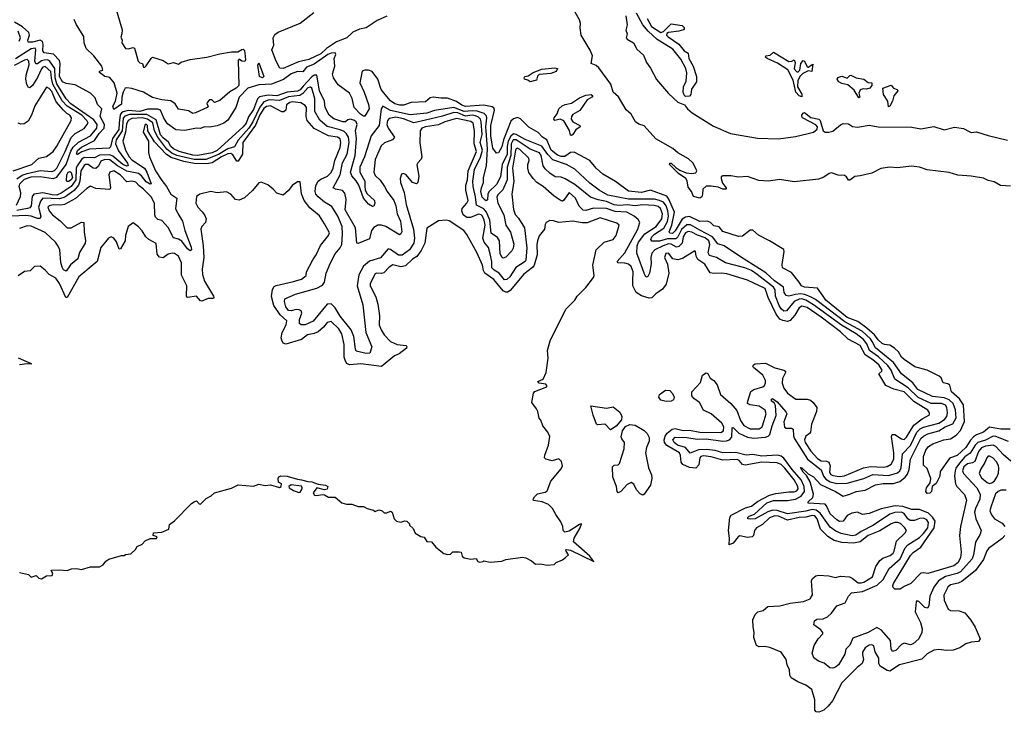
# Model space of a CAD drawing. Extents: x 2029826 to 2248070, y 228728 to 402406.
# Tile 159 of 256: x 2103077 to 2110691, y 324088 to 329445. Entities that reach past the tile are written whole.
import ezdxf

# ---------------------------------------------------------------- set-up
doc = ezdxf.new("R2010")
doc.units = 0

msp = doc.modelspace()

# ---------------------------------------------------------------- linework, layer by layer
at = {"layer": '0CON10XD'}
for points in [[(2110737.5, 328157.5), (2110662.4, 328162.4), (2110611, 328191), (2110565, 328201.3), (2110528.5, 328218.5), (2110435.5, 328235.5), (2110332.1, 328242.1), (2110263.9, 328263.9), (2110095, 328282.5), (2110035, 328303.8), (2109972.8, 328312.8), (2109865, 328300), (2109805, 328304.2), (2109735, 328294.4), (2109665, 328258.1), (2109575, 328235.6), (2109535, 328232.5), (2109495, 328202.5), (2109485, 328203.8), (2109469.2, 328229.2), (2109455, 328239.4), (2109405, 328242.7), (2109355, 328261.1), (2109335.6, 328255), (2109295, 328226.4), (2109255, 328211.1), (2109065, 328190), (2108955, 328208.7), (2108865, 328196.6), (2108791.5, 328201.5), (2108705, 328232.1), (2108635, 328226.6), (2108576.5, 328236.5), (2108514, 328236), (2108500, 328230), (2108500, 328215), (2108511.3, 328181.3), (2108540, 328145), (2108539.2, 328135), (2108515, 328133.5), (2108479, 328149), (2108425, 328157.9), (2108385, 328158.1), (2108358.7, 328135), (2108356.5, 328095), (2108352.9, 328075), (2108335.3, 328064.7), (2108287.9, 328077.9), (2108272.5, 328115), (2108245, 328150), (2108237.4, 328197.4), (2108228.8, 328215), (2108170, 328255), (2108102, 328325), (2108104.2, 328335.8), (2108115, 328335.7), (2108150.9, 328300.9), (2108181.3, 328281.3), (2108230.6, 328260.6), (2108275, 328255.8), (2108305, 328260.8), (2108312.9, 328275), (2108285.3, 328335), (2108247.5, 328367.5), (2108165, 328413.9), (2108127.1, 328447.1), (2107995, 328522.7), (2107905, 328622.5), (2107865, 328637.7), (2107839.5, 328655), (2107806.4, 328715), (2107767.5, 328747.5), (2107706.7, 328846.7), (2107665.3, 328885), (2107646.8, 328945), (2107555, 329073.3), (2107535, 329089.4), (2107495.8, 329105), (2107505.3, 329165), (2107488.2, 329208.2), (2107419.4, 329325), (2107412, 329382), (2107414.5, 329415), (2107405, 329444.2), (2107315.8, 329605.8)], [(2103827.1, 329505), (2103867.9, 329365), (2103867.1, 329335), (2103858.8, 329308.8), (2103870, 329285), (2103867.5, 329265), (2103895, 329222.5), (2103915, 329220), (2103955, 329228.6), (2103965, 329223.3), (2103994.1, 329124.1), (2104005, 329110), (2104026.4, 329106.4), (2104035, 329077.5), (2104045, 329077.5), (2104055, 329087.5), (2104092.9, 329145), (2104105, 329154.4), (2104185, 329130), (2104225, 329103.8), (2104265, 329113.1), (2104305, 329100), (2104326.2, 329115), (2104395, 329137.3), (2104523.8, 329155), (2104625, 329181.7), (2104715.9, 329195.9), (2104763.7, 329196.3), (2104794.2, 329215), (2104805, 329215.4), (2104814.3, 329205), (2104818.9, 329185), (2104822.5, 329135), (2104818.3, 329121.7), (2104795, 329122.5), (2104775, 329140), (2104765, 329130), (2104770.7, 328935), (2104751.5, 328915), (2104702.7, 328887.3), (2104625, 328818.9), (2104584.3, 328804.3), (2104563.3, 328825), (2104545, 328824.4), (2104526.7, 328805), (2104524.4, 328794.4), (2104533.3, 328775), (2104527.5, 328765), (2104435, 328724.4), (2104415, 328718)], [(2105915, 329471.2), (2105840.9, 329439.1), (2105755, 329382.3), (2105705, 329370.7), (2105651.7, 329348.3), (2105605.2, 329304.8), (2105526.6, 329273.4), (2105449.4, 329220.6), (2105405, 329181.6), (2105312.9, 329137.1), (2105231.5, 329118.5), (2105115, 329066.8), (2105089.1, 329069.1), (2105059.6, 329125), (2105027.7, 329212.3), (2105042.9, 329247.1), (2105037.5, 329305), (2105050.7, 329329.3), (2105075, 329347), (2105245, 329418.4), (2105350.8, 329499.2)], [(2107764.8, 329474.8), (2107774.3, 329405), (2107764, 329364), (2107773.3, 329335), (2107766.7, 329305), (2107775, 329293.8), (2107822.9, 329265), (2107847.8, 329217.8), (2107900.7, 329170.7), (2107923.1, 329113.1), (2107955, 329068.5), (2108000.8, 328980.8), (2108094.7, 328874.7), (2108165, 328807.3), (2108217.3, 328787.3), (2108241.2, 328755), (2108276.6, 328725), (2108441.7, 328621.7), (2108574, 328564), (2108781.7, 328528.3), (2108945, 328522.7), (2109075, 328540.3), (2109175, 328563.8), (2109216, 328575), (2109243, 328597), (2109247.1, 328615), (2109232.4, 328632.4), (2109130.8, 328685), (2109124, 328695), (2109125.8, 328705), (2109135, 328721.2), (2109145, 328726.2), (2109195, 328688.9), (2109256.2, 328675), (2109266, 328665), (2109290.8, 328585), (2109305, 328573.9), (2109335, 328573.8), (2109365, 328583.1), (2109425, 328632.5), (2109445, 328640.8), (2109485, 328638), (2109517.9, 328617.9), (2109555, 328613.1), (2109645, 328630), (2109715, 328616.6), (2109974.4, 328614.4), (2110045, 328601.5), (2110145, 328618.1), (2110225, 328593.3), (2110305, 328614.3), (2110375, 328602.1), (2110418.5, 328578.5), (2110435, 328573.1), (2110475, 328578.2), (2110565, 328549.2), (2110715, 328513.1)], [(2108225, 328850), (2108215, 328860), (2108206.7, 328885), (2108211.1, 328925), (2108231.7, 328968.3), (2108236.4, 329033.6), (2108227.9, 329067.9), (2108189.8, 329139.8), (2108126.4, 329216.4), (2108005, 329291.1), (2107936.1, 329355), (2107895, 329405.4), (2107846.9, 329495)], [(2107929.2, 329455), (2107962.3, 329392.3), (2108035, 329344.6), (2108056.4, 329353.6), (2108115, 329413.3), (2108200.5, 329400.5), (2108213.8, 329385), (2108216.2, 329375), (2108210, 329365), (2108175, 329354.6), (2108094.6, 329345.4), (2108081.4, 329338.6), (2108079.5, 329325), (2108091.2, 329311.2), (2108174.5, 329255), (2108215, 329202.5), (2108245.3, 329185.3), (2108252.3, 329145), (2108283.6, 329085), (2108309.7, 329005), (2108310.8, 328965), (2108272.7, 328907.3), (2108265.7, 328865), (2108255, 328853.8), (2108225, 328850)], [(2108120.3, 327855), (2108139.2, 327955), (2108097.6, 328057.6), (2108080, 328080), (2107955, 328124.8), (2107885, 328107.9), (2107785, 328118.9), (2107683.3, 328193.3), (2107585, 328248.5), (2107535.3, 328295.3), (2107484.4, 328355), (2107365, 328420), (2107335, 328416.4), (2107293.3, 328386.7), (2107265, 328385.2), (2107235, 328395.5), (2107187.3, 328435), (2107151.8, 328515), (2107120.5, 328535), (2107085, 328573.1), (2107013.6, 328613.6), (2106948.8, 328678.8), (2106927.3, 328687.3), (2106895, 328678.9), (2106875, 328660), (2106817.7, 328515), (2106805, 328460), (2106778.9, 328415), (2106765, 328411.1), (2106735, 328451.8), (2106721, 328545), (2106719.3, 328625), (2106747.2, 328745), (2106742.5, 328762.5), (2106731.6, 328771.6), (2106665, 328783.5), (2106525, 328772), (2106495, 328783.6), (2106455, 328810.6), (2106385, 328836.7), (2106335, 328836.5), (2106275, 328845.3), (2106249.9, 328840.1), (2106215, 328809.6), (2106105, 328803.5), (2106045, 328784.6), (2106015.3, 328784.7), (2105978.9, 328795), (2105945, 328816.9), (2105902.9, 328865), (2105873.2, 328905), (2105846.9, 328985), (2105802.8, 329042.8), (2105775, 329055.3), (2105745, 329054.7), (2105725, 329047.3), (2105707, 328955), (2105740.2, 328885), (2105775, 328787.5), (2105778.6, 328755), (2105745, 328698.8), (2105735, 328698.6), (2105710.9, 328715), (2105664.1, 328765), (2105647.2, 328835), (2105627.2, 328875), (2105540.2, 328940.2), (2105502.3, 328995), (2105496.9, 329025), (2105512.7, 329085), (2105509.6, 329145), (2105520.5, 329175), (2105515, 329188.1), (2105486.3, 329186.3), (2105459.3, 329175), (2105355, 329101.7), (2105295, 329076.5), (2105265, 329042.5), (2105225, 329044), (2105175.5, 329025), (2105117.9, 328982.1), (2105025, 328946.2), (2104925, 328941.2), (2104841.3, 328915), (2104774.8, 328845), (2104747.3, 328765), (2104685, 328667.1), (2104655, 328643.3), (2104604.7, 328624.7), (2104545, 328613.1), (2104505, 328615.5), (2104475, 328602.7), (2104445, 328604.6), (2104355, 328587.5), (2104285, 328591.7), (2104220.3, 328640.3), (2104192.5, 328682.5), (2104165, 328744.6), (2104145, 328752.8), (2104065, 328752.5), (2104006, 328735), (2103915, 328741.6), (2103877.9, 328732.1), (2103864.6, 328725.4), (2103852.6, 328707.4), (2103846.9, 328645), (2103843.4, 328595), (2103794.3, 328525.7), (2103778, 328462), (2103769.5, 328450.5), (2103617.7, 328442.3), (2103557.3, 328422.7), (2103525, 328402.5), (2103516.7, 328405), (2103525, 328432.7), (2103555, 328459), (2103655, 328510.3), (2103691.2, 328565), (2103729.2, 328605), (2103731.3, 328635), (2103698.4, 328695), (2103712, 328755), (2103679.2, 328789.2), (2103659.8, 328839.8), (2103625.4, 328875), (2103505, 328940), (2103435, 328949.8), (2103408.1, 328965), (2103384.2, 329005), (2103390.3, 329105), (2103385, 329129.6), (2103337.6, 329177.6), (2103265, 329189.1), (2103254.5, 329204.5), (2103258.5, 329255), (2103252.7, 329275), (2103235, 329285.5), (2103175, 329271.4), (2103141.6, 329271.6), (2103140.3, 329285), (2103153.6, 329325), (2103147.5, 329345), (2103099.6, 329389.6), (2103037.7, 329425)], [(2104415, 328718), (2104380.9, 328740.9), (2104305, 328752.9), (2104278.8, 328795), (2104245, 328817), (2104175, 328825.2), (2104105, 328842.3), (2104035, 328883), (2103945, 328912), (2103905, 328918), (2103892.9, 328915), (2103876.6, 328883.4), (2103866.8, 328845), (2103865, 328791.8), (2103805, 328749.2), (2103796.1, 328775), (2103816.5, 328815), (2103830.9, 328875), (2103808.2, 328955), (2103775, 328996.2), (2103735, 329006.2), (2103694.2, 329035), (2103693.1, 329046.9), (2103718.8, 329055), (2103712.7, 329085), (2103650.8, 329165), (2103592, 329222), (2103575.2, 329265.2), (2103571.6, 329315), (2103515, 329405.3), (2103496.7, 329445)], [(2103072.4, 329277.6), (2103082.1, 329305), (2103064.8, 329354.8)], [(2103050.9, 328009.1), (2103083.8, 328076.2), (2103084.4, 328105), (2103073.9, 328155), (2103076.9, 328175), (2103115, 328211.5), (2103165, 328227.9), (2103235, 328230.9), (2103335, 328215.4), (2103365, 328226.6), (2103435, 328325.2), (2103472.8, 328427.2), (2103490.8, 328459.2), (2103532, 328498), (2103624.3, 328545), (2103672.1, 328605), (2103676.9, 328635), (2103651, 328671), (2103473.2, 328795), (2103435, 328832.3), (2103365, 328947.3), (2103351.1, 328995), (2103347.9, 329067.9), (2103306.3, 329126.3), (2103293, 329133), (2103265, 329132.6), (2103244.8, 329125.2), (2103215, 329102.7), (2103202.2, 329102.2), (2103194.2, 329125), (2103202.3, 329212.3), (2103195.4, 329225.4), (2103165, 329218.2), (2103045, 329141)], [(2109125, 328846.7), (2109103.3, 328855), (2109078.6, 328885), (2109057.6, 328977.6), (2109016.8, 329056.8), (2108937.6, 329107.6), (2108856.2, 329145), (2108844, 329155), (2108847.5, 329165), (2108878.8, 329171.2), (2108905, 329192.9), (2109025, 329121.5), (2109047.5, 329122.5), (2109065, 329133.3), (2109074.2, 329114.2), (2109066.7, 329065), (2109085, 329040), (2109097.6, 329042.4), (2109110.5, 329055), (2109116.9, 329105), (2109135, 329129.2), (2109145.6, 329125), (2109165, 329078.8), (2109175, 329078), (2109209.3, 329099.3), (2109202.5, 329045), (2109175, 329048), (2109132.6, 329027.4), (2109112.4, 329007.6), (2109093.8, 328975), (2109090.6, 328925), (2109125, 328868), (2109125, 328846.7)], [(2103055, 328212.6), (2103095, 328243), (2103134, 328256), (2103235, 328278.3), (2103325, 328269.2), (2103345, 328277.1), (2103363.8, 328295), (2103429.2, 328425), (2103475, 328534.2), (2103505, 328563.3), (2103575, 328603.4), (2103607, 328645), (2103597.1, 328665), (2103557.1, 328705), (2103445, 328774.5), (2103405.7, 328815.7), (2103333.1, 328945), (2103321.5, 328991.5), (2103317.7, 329045), (2103275, 329083.1), (2103255, 329077.6), (2103244.6, 329065.4), (2103215, 328997.9), (2103175, 328935.4), (2103155, 328917.3), (2103145, 328918.9), (2103132.7, 328942.7), (2103124.6, 328985), (2103126.7, 329015), (2103150, 329095), (2103146.6, 329125), (2103135, 329136), (2103115, 329131), (2103035, 329089)], [(2104955, 328995.8), (2104932, 329005), (2104917.5, 329092.5), (2104925, 329110), (2104964.2, 329005), (2104955, 328995.8)], [(2108336.7, 327816.7), (2108265, 327856.9), (2108235, 327858.5), (2108195, 327821.1), (2108165.1, 327764.9), (2108149.4, 327750.6), (2108085, 327749.1), (2108025, 327732.2), (2107965, 327730.3), (2107956.8, 327745), (2107965.9, 327765), (2107985.9, 327785), (2108057.4, 327832.6), (2108085.7, 327884.3), (2108092.7, 327925), (2108088.9, 327965), (2108075.8, 328005), (2108055, 328032), (2108025, 328046.6), (2107985, 328055.7), (2107785, 328055.3), (2107625, 328087.5), (2107558.6, 328125), (2107485, 328180.7), (2107369.5, 328289.5), (2107305.5, 328325.5), (2107200.1, 328360.1), (2107161, 328401), (2107115, 328467.4), (2106985, 328516.9), (2106916.6, 328556.6), (2106895, 328561.3), (2106875, 328544.4), (2106853, 328505), (2106845.6, 328465), (2106845.1, 328404.9), (2106808.2, 328325), (2106795, 328229.1), (2106765, 328170.9), (2106705.6, 328114.4), (2106698.1, 328095), (2106695, 328052.5), (2106685, 328044.6), (2106675, 328048.2), (2106653, 328073), (2106643, 328115), (2106646.7, 328143.3), (2106664.5, 328185), (2106662.2, 328225), (2106686.1, 328315), (2106694.6, 328445), (2106684.8, 328584.8), (2106681.3, 328615), (2106688, 328685), (2106683.9, 328703.9), (2106668.3, 328718.3), (2106615, 328737.7), (2106575, 328740.8), (2106515, 328733.6), (2106435, 328765.3), (2106285, 328741.2), (2106225, 328722.8), (2106095, 328709.6), (2105945, 328743.4), (2105884.7, 328775.3), (2105871.4, 328755), (2105856.3, 328625), (2105795.2, 328545), (2105741.9, 328385), (2105707.5, 328305), (2105707.4, 328265), (2105744.7, 328195), (2105745.3, 328155), (2105748.1, 328128.1), (2105760.5, 328100.5), (2105820, 328045), (2105822.5, 328025), (2105815, 328002.5), (2105805, 328000), (2105775, 328018), (2105735, 328064), (2105700.3, 328165), (2105679.1, 328199.1), (2105645, 328235.6), (2105634.8, 328264.8), (2105671, 328395), (2105680.3, 328525), (2105672.5, 328587.5), (2105685.2, 328634.8), (2105678.8, 328655), (2105665, 328666), (2105635, 328674.7), (2105615, 328669.6), (2105595.3, 328654.7), (2105575, 328653.5), (2105505, 328677.9), (2105470.5, 328705), (2105439.1, 328765), (2105433.8, 328815), (2105394, 328895), (2105375, 329015.5), (2105355, 329014.7), (2105335, 329003.4), (2105268.9, 328931.1), (2105245, 328902.6), (2105225, 328891.3), (2105145, 328884.4), (2105065, 328854.9), (2104998.3, 328861.7), (2104931, 328849), (2104916.7, 328833.3), (2104885, 328750.6), (2104846.4, 328693.6), (2104827, 328645), (2104805, 328614.7), (2104605, 328434.1), (2104565, 328415.9), (2104495, 328402.1), (2104454.9, 328394.9), (2104415, 328396.5), (2104309.4, 328425), (2104266.9, 328445), (2104245.8, 328465), (2104226.5, 328496.5), (2104185, 328530.8), (2104166.7, 328555), (2104131.1, 328671.1), (2104059.2, 328710.8), (2103925, 328712.5), (2103890.8, 328699.2), (2103877.2, 328682.8), (2103868.1, 328585), (2103823.1, 328515), (2103818.3, 328485), (2103840.4, 328430.4), (2103910.2, 328335), (2103916.1, 328313.9), (2103905, 328311.6), (2103875, 328325.5), (2103798.1, 328388.1), (2103775, 328399), (2103695, 328395.5), (2103655, 328375.2), (2103575, 328378), (2103555, 328363.8), (2103520.6, 328315), (2103514.3, 328295), (2103510.2, 328205), (2103473.8, 328155), (2103398.4, 328101.6), (2103365, 328088.4), (2103328.7, 328088.7), (2103255, 328106), (2103185.4, 328095), (2103172.7, 328077.3), (2103164.3, 328005), (2103155, 327990.6), (2103136.7, 327983.3), (2103055, 327968.3)], [(2107025, 328963.8), (2107007, 328977), (2106980, 328985), (2106977.5, 328995), (2106984.1, 329005.9), (2107009.5, 329010.5), (2107046.7, 329035), (2107115, 329061.5), (2107215, 329071.9), (2107235.8, 329065.8), (2107225.7, 329045), (2107185, 329027.9), (2107095, 329020.8), (2107081.7, 329008.3), (2107073, 328977), (2107025, 328963.8)], [(2109565, 328840), (2109530, 328900), (2109481.2, 328941.2), (2109435, 328951.1), (2109410, 328965), (2109398.8, 328985), (2109402.3, 328997.7), (2109435, 329008.6), (2109475, 328992.5), (2109495, 329013.8), (2109505, 329015.6), (2109545, 328995.7), (2109605, 328985.7), (2109638.8, 328958.8), (2109667.5, 328955), (2109666.9, 328935), (2109651.2, 328915), (2109625, 328908), (2109599.3, 328910.7), (2109577, 328903), (2109566.2, 328875), (2109572.5, 328845), (2109565, 328840)], [(2107368.8, 328168.8), (2107295, 328214.7), (2107265, 328225.4), (2107218.6, 328228.6), (2107175, 328257.7), (2107140.5, 328290.5), (2107124.7, 328315), (2107108.9, 328395), (2107096.6, 328415), (2107023.5, 328443.5), (2106915, 328514.9), (2106892.4, 328515), (2106876.6, 328483.4), (2106874.1, 328395), (2106846, 328305), (2106846.9, 328205), (2106812.1, 328127.9), (2106775, 328090), (2106767.5, 328072.5), (2106775, 328025.6), (2106820.2, 327935), (2106835, 327855.6), (2106871.3, 327801.3), (2106897.3, 327707.3), (2106893.3, 327676.7), (2106883.1, 327656.9), (2106835, 327608.2), (2106815, 327598.8), (2106806.7, 327605), (2106792.9, 327632.9), (2106786.7, 327735), (2106770.8, 327760.8), (2106723.8, 327793.8), (2106713.1, 327893.1), (2106686.5, 327956.5), (2106665, 327982.6), (2106610.1, 328010.1), (2106602.6, 328075), (2106582.2, 328155), (2106581.2, 328195), (2106594.7, 328285), (2106639.1, 328380.9), (2106656.3, 328435), (2106637.2, 328495), (2106653.4, 328556.6), (2106646.4, 328655), (2106639.7, 328675), (2106625, 328690.6), (2106601.6, 328701.6), (2106575, 328705.5), (2106525, 328699.4), (2106465, 328723.8), (2106435, 328727.9), (2106345, 328698.3), (2106215, 328668), (2106125, 328648), (2106045, 328678.7), (2105985, 328690), (2105935, 328679.6), (2105921.3, 328665), (2105916.9, 328635), (2105924.9, 328604.9), (2105976, 328535), (2105958.8, 328515), (2105896.7, 328493.3), (2105871.8, 328468.2), (2105826.4, 328363.6), (2105816.2, 328265), (2105825, 328240), (2105865, 328202.9), (2105898.8, 328155), (2105918, 328115), (2105970.8, 328045), (2105986.4, 328005), (2105995, 327943.1), (2106022.7, 327885), (2106031.3, 327805), (2106025, 327787.5), (2106015, 327779.4), (2105906.9, 327845), (2105875, 327855.2), (2105845, 327856), (2105815, 327837.1), (2105797.6, 327815), (2105780.5, 327749.5), (2105695, 327712.9), (2105683.8, 327715), (2105674.2, 327835), (2105593.4, 327975), (2105600.5, 328055), (2105591.9, 328101.9), (2105572.7, 328122.7), (2105518.8, 328135), (2105500.8, 328145), (2105554.4, 328245), (2105572.7, 328337.3), (2105610.3, 328405), (2105624.5, 328495), (2105619.1, 328535), (2105602.9, 328562.9), (2105585, 328578.7), (2105555, 328592.5), (2105455, 328618.1), (2105397.2, 328667.2), (2105359.1, 328735), (2105358.1, 328835), (2105335, 328915.7), (2105325, 328922.3), (2105305, 328917.9), (2105266.1, 328873.9), (2105242.2, 328857.8), (2105155, 328848.4), (2105085, 328819.6), (2105005, 328823.8), (2104965, 328808.3), (2104932.5, 328767.5), (2104879.8, 328655), (2104848.9, 328605), (2104766.8, 328513.2), (2104738.4, 328461.6), (2104685, 328444.7), (2104615, 328403), (2104515, 328363.7), (2104425, 328362.4), (2104293, 328395), (2104252.1, 328412.1), (2104215, 328444.3), (2104144.7, 328534.7), (2104120.4, 328585), (2104107.2, 328647.2), (2104065, 328676.1), (2104025, 328684.2), (2103945, 328681.3), (2103914.3, 328665.7), (2103903.1, 328636.9), (2103896.1, 328573.9), (2103874, 328504), (2103895.2, 328435), (2103923.1, 328385), (2103945, 328360.8), (2104041.2, 328295), (2104058.8, 328265), (2104093.3, 328175), (2104085, 328173.2), (2104055, 328190.2), (2104017.7, 328237.7), (2103995.8, 328255.8), (2103905, 328272.2), (2103833, 328313), (2103775, 328360.1), (2103735, 328362.5), (2103705, 328349.8), (2103685, 328312), (2103665, 328294.1), (2103645, 328297.4), (2103605, 328325.2), (2103585.8, 328325), (2103575, 328317.5), (2103549.6, 328275), (2103542.4, 328195), (2103532, 328165), (2103497.4, 328122.6), (2103425, 328070.7), (2103385, 328059.1), (2103256.4, 328063.6), (2103238.1, 328041.9), (2103223.3, 327995), (2103239.8, 327925), (2103235, 327907.3), (2103215, 327906.3), (2103164.3, 327924.3), (2103125, 327930.8), (2103015, 327923.7)], [(2103025, 328276.8), (2103171.4, 328325), (2103225, 328373.5), (2103285, 328387.1), (2103335, 328425.6), (2103365, 328465.6), (2103475.8, 328665), (2103477.1, 328685), (2103465.5, 328705), (2103440, 328720), (2103415.8, 328745.8), (2103359.7, 328809.7), (2103325, 328889.2), (2103305, 328911.1), (2103285, 328921.4), (2103192.9, 328777.1), (2103168.4, 328705), (2103141.2, 328658.8), (2103112, 328638), (2103085, 328637.1), (2103064, 328645)], [(2109795, 328770), (2109790.6, 328815), (2109756, 328865), (2109752, 328915), (2109815, 328938.6), (2109834.5, 328914.5), (2109862.5, 328905), (2109868, 328895), (2109835.7, 328855), (2109825, 328813.3), (2109805, 328776.7), (2109795, 328770)], [(2107345, 328550), (2107335, 328552.5), (2107328.2, 328588.2), (2107283.3, 328663.3), (2107255, 328675.4), (2107214.5, 328664.5), (2107208.1, 328675), (2107210.4, 328685), (2107232.4, 328717.6), (2107244.7, 328755.3), (2107271.2, 328778.8), (2107295, 328789.7), (2107345, 328797.8), (2107405, 328839.3), (2107455, 328861.4), (2107496.3, 328866.3), (2107508.8, 328855), (2107502, 328845), (2107465, 328823.5), (2107407.2, 328742.8), (2107355, 328712.1), (2107343.1, 328696.9), (2107341.5, 328675), (2107353.5, 328653.5), (2107409.2, 328625), (2107410.8, 328615), (2107376.9, 328593.1), (2107355, 328556.2), (2107345, 328550)], [(2107015, 328263.3), (2107005.4, 328295.4), (2107006.2, 328325), (2107017.7, 328355), (2107014.1, 328374.1), (2106945, 328441.6), (2106925, 328451), (2106915, 328446.6), (2106910.3, 328435), (2106886.9, 328295), (2106897.5, 328195), (2106882.8, 328095), (2106894.8, 327975.2), (2106908.1, 327938.1), (2106935, 327910), (2106979.8, 327835), (2106999.4, 327680.6), (2106991.9, 327585), (2106985, 327574.8), (2106912.1, 327527.9), (2106867.7, 327455), (2106845, 327436.3), (2106825, 327432.6), (2106785, 327483), (2106745, 327506.6), (2106727.9, 327525), (2106727.6, 327575), (2106714.7, 327634.7), (2106702.2, 327682.2), (2106667.8, 327725), (2106657.7, 327755), (2106675.9, 327855), (2106669.5, 327895), (2106656.1, 327925), (2106645, 327936.3), (2106625, 327940.3), (2106562.2, 327915), (2106535, 327914.6), (2106506.9, 327935), (2106496.1, 327965), (2106498.8, 327985), (2106535.6, 328025), (2106545.2, 328045), (2106526, 328125), (2106526.3, 328165), (2106538.5, 328205), (2106545.4, 328275), (2106609.7, 328425), (2106590.4, 328485), (2106594.4, 328585), (2106583.1, 328643.1), (2106565, 328657.7), (2106455, 328679.8), (2106365, 328653.7), (2106315, 328631.1), (2106215, 328616.3), (2106186.1, 328605), (2106172.4, 328585), (2106170.9, 328490.9), (2106187.2, 328385), (2106182.5, 328365), (2106155, 328337.5), (2106148.2, 328321.8), (2106162.2, 328235), (2106155.8, 328185), (2106144.1, 328175.9), (2106115, 328184.4), (2106065, 328243.5), (2106045, 328255.6), (2106029.1, 328250.9), (2106019.6, 328215), (2106020.8, 328185), (2106049.1, 328109.1), (2106064.2, 328015), (2106121.2, 327825), (2106129.6, 327755), (2106123.5, 327715), (2106091.2, 327665), (2106035, 327624.2), (2106005, 327622.6), (2105945, 327667.1), (2105925, 327672.2), (2105866.7, 327603.3), (2105783, 327577), (2105735, 327539.3), (2105698.9, 327471.1), (2105685.7, 327385), (2105729, 327239), (2105753.4, 327025), (2105800.5, 326915), (2105784.2, 326865.8), (2105755, 326862.5), (2105679.5, 326879.5), (2105672.4, 326895), (2105660, 326995), (2105639.6, 327045), (2105555, 327150.3), (2105515, 327214.7), (2105485, 327246.4), (2105455, 327244.3), (2105345, 327112.7), (2105284.2, 327084.2), (2105253.4, 327083.4), (2105240.9, 327095), (2105240.7, 327125), (2105259.6, 327175), (2105252.6, 327192.6), (2105238.5, 327201.5), (2105215, 327203.5), (2105175, 327191.9), (2105154.5, 327195), (2105135, 327224.2), (2105124.6, 327265.4), (2105126.9, 327285), (2105208.7, 327321.3), (2105375, 327367.6), (2105418.8, 327391.2), (2105433.4, 327415), (2105446.3, 327483.7), (2105481.2, 327565), (2105516.3, 327633.7), (2105555, 327678.8), (2105567.2, 327705), (2105573.6, 327785), (2105570, 327845), (2105536.2, 327925), (2105490.5, 328000.5), (2105435, 328032.2), (2105385, 328074), (2105367.3, 328095), (2105360.4, 328115), (2105366.7, 328163.3), (2105383.7, 328195), (2105405, 328211.1), (2105456.6, 328233.4), (2105485, 328262.3), (2105499.7, 328295), (2105513, 328355), (2105553.9, 328455), (2105560, 328495), (2105554.3, 328524.3), (2105534.2, 328535), (2105465, 328547), (2105355, 328603.7), (2105299.2, 328665), (2105293.2, 328695), (2105294.5, 328764.5), (2105285, 328782), (2105251.2, 328801.2), (2105185, 328808.6), (2105165, 328803.9), (2105139.7, 328785), (2105133.5, 328745), (2105118.8, 328731.2), (2105105, 328732.1), (2105015, 328777.6), (2104985, 328773.3), (2104965, 328758.9), (2104935, 328709.8), (2104900.2, 328629.8), (2104802.4, 328495), (2104800.5, 328405), (2104765, 328350.6), (2104755, 328351.1), (2104725, 328400.2), (2104709.6, 328409.6), (2104685, 328406.2), (2104637.3, 328382.7), (2104565, 328338.2), (2104525, 328329.1), (2104425, 328332.4), (2104345, 328348.3), (2104248.6, 328378.6), (2104212.9, 328402.9), (2104119.7, 328499.7), (2104068.9, 328585), (2104065, 328625.8), (2104055, 328635.4), (2104045, 328630), (2104032.5, 328575), (2104073.8, 328505), (2104073, 328417), (2104080.5, 328385), (2104127.5, 328275), (2104175, 328199.6), (2104213.1, 328155), (2104245, 328095.5), (2104292.2, 328065), (2104282.6, 327985), (2104299.6, 327945), (2104336.8, 327886.8), (2104354.1, 327814.1), (2104402.8, 327685), (2104404.5, 327665.5), (2104395, 327655.6), (2104375, 327672.1), (2104331.5, 327731.5), (2104305, 327747), (2104265, 327756.4), (2104225, 327837.6), (2104175, 327891.5), (2104145, 327899.6), (2104127.8, 327917.8), (2104121.7, 327935), (2104119, 328025), (2104094.7, 328075), (2104035, 328134.4), (2103999.6, 328159.6), (2103975, 328188.9), (2103945, 328196.7), (2103905, 328189.4), (2103853.6, 328245), (2103805, 328274.6), (2103775, 328265.6), (2103766.1, 328245), (2103779.6, 328145), (2103775, 328130), (2103665, 328138.8), (2103625, 328156.7), (2103595, 328138.4), (2103507.8, 328062.2), (2103424.1, 328015.9), (2103395, 328010.4), (2103335, 328011.8), (2103305.8, 328005), (2103295.5, 327994.5), (2103304.1, 327965), (2103329.6, 327935), (2103389.1, 327889.1), (2103445, 327833.6), (2103475, 327834.6), (2103555, 327877.8), (2103573.8, 327875), (2103575.9, 327804.1), (2103586.9, 327735), (2103583.6, 327716.4), (2103538.5, 327645), (2103525.3, 327594.7), (2103470.2, 327549.8), (2103435, 327498.6), (2103415, 327510), (2103405, 327531.2), (2103395.3, 327565.3), (2103386.5, 327665), (2103375, 327693.8), (2103353.3, 327725), (2103275, 327799.2), (2103165, 327848.8), (2103135, 327849.5), (2103075, 327830)], [(2103442.3, 328192.3), (2103438.3, 328198.3), (2103441.2, 328245), (2103450.8, 328265), (2103465, 328269.8), (2103475, 328261.6), (2103485.6, 328225), (2103475, 328204.9), (2103455, 328192.5), (2103442.3, 328192.3)], [(2110693.6, 325455), (2110675, 325433.1), (2110568.5, 325355), (2110554.6, 325335.4), (2110530.4, 325269.6), (2110466.8, 325185), (2110361.4, 325098.6), (2110335, 325086.9), (2110275, 325074.7), (2110254.1, 325055), (2110223.6, 324993.6), (2110225.5, 324955), (2110257.1, 324885), (2110275, 324874.5), (2110342.8, 324872.8), (2110385, 324855.7), (2110431.4, 324801.4), (2110465, 324746), (2110504.3, 324655), (2110490, 324635), (2110435, 324631.3), (2110393.5, 324616.5), (2110347.5, 324585), (2110295, 324567.5), (2110244.7, 324565.3), (2110185, 324572.9), (2110145, 324568.2), (2110095, 324540.4), (2110052.4, 324497.6), (2109881.2, 324455), (2109805, 324404.5), (2109785, 324410), (2109731.5, 324445), (2109720, 324465), (2109720.5, 324505), (2109692.5, 324555), (2109681.5, 324601.5), (2109665, 324610.5), (2109645, 324606.2), (2109615.6, 324585), (2109595, 324553.3), (2109592.9, 324535), (2109602.2, 324495), (2109591.9, 324465), (2109552.1, 324435), (2109435.4, 324315), (2109361.9, 324175), (2109329.4, 324135), (2109295, 324104.5), (2109257.5, 324087.5), (2109235, 324091.2), (2109226, 324105), (2109224.6, 324184.6), (2109203, 324263), (2109155, 324298.5), (2109094.2, 324324.2), (2109043.6, 324355), (2109032.5, 324375), (2109028.9, 324415), (2109012.5, 324455), (2109004.6, 324495), (2108965, 324552.9), (2108878.5, 324588.5), (2108835, 324595.9), (2108793.8, 324593.8), (2108773.9, 324603.9), (2108753.3, 324665), (2108756.9, 324705), (2108747.4, 324747.4), (2108747.1, 324802.9), (2108763.8, 324845), (2108785, 324864.6), (2108826.2, 324873.8), (2108863.3, 324906.7), (2108955, 324911.2), (2109035, 324931.1), (2109137.5, 324945), (2109189.2, 324965), (2109206.4, 324995), (2109198.6, 325105), (2109207.3, 325122.7), (2109233, 325143), (2109255, 325147.1), (2109335, 325142.9), (2109385, 325130), (2109425, 325140.8), (2109494.6, 325134.6), (2109515, 325125.6), (2109560.1, 325090.1), (2109585, 325087.9), (2109605, 325094.7), (2109672.4, 325135), (2109697.8, 325215), (2109728.3, 325261.7), (2109751.4, 325278.6), (2109808.6, 325301.4), (2109830.5, 325319.5), (2109839.2, 325335), (2109857.5, 325412.5), (2109922.9, 325475), (2109933.5, 325495), (2109922.3, 325515), (2109888.2, 325548.2), (2109866.3, 325556.3), (2109845, 325554.8), (2109814.7, 325545), (2109728.7, 325491.3), (2109636.8, 325455), (2109575, 325406.9), (2109525, 325396.3), (2109435, 325401.1), (2109375.6, 325415.6), (2109327.2, 325447.2), (2109269, 325505), (2109244, 325585), (2109225, 325607.7), (2109205, 325609.6), (2109155, 325595.9), (2109104.3, 325595), (2109015, 325573.7), (2108945, 325604.5), (2108915, 325608.2), (2108875, 325591.1), (2108820.7, 325539.3), (2108774, 325515), (2108760, 325495), (2108751.4, 325455), (2108740, 325445), (2108705, 325439.6), (2108645, 325453.3), (2108632, 325445), (2108595, 325396.4), (2108563.8, 325383.8), (2108565.3, 325435), (2108558.1, 325495), (2108569.1, 325595), (2108578.3, 325611.7), (2108690.4, 325669.6), (2108735, 325683.2), (2108782.5, 325717.5), (2108875, 325766.9), (2108925, 325780.4), (2109025, 325794), (2109065, 325793.3), (2109085, 325799.5), (2109096, 325815), (2109093.1, 325835), (2109066.3, 325885), (2108993.7, 325975), (2108965, 326003.8), (2108935, 326017.6), (2108815, 326022.4), (2108688, 325998), (2108665.2, 326005.2), (2108639.2, 326035), (2108625, 326041.6), (2108515, 326038.4), (2108425, 326063), (2108365, 326070.4), (2108345, 326066.3), (2108335, 326055.6), (2108329.6, 326000.4), (2108305.2, 325974.8), (2108255, 325980), (2108204.7, 326004.7), (2108192.9, 326022.9), (2108187.1, 326075), (2108178.8, 326095), (2108082, 326152), (2108064.1, 326174.1), (2108059.8, 326195), (2108067.2, 326222.8), (2108082.6, 326247.4), (2108122.2, 326277.8), (2108145, 326281.6), (2108206.6, 326266.6), (2108255, 326269), (2108335, 326253.1), (2108497.3, 326252.7), (2108518.8, 326265), (2108521.1, 326295), (2108507.3, 326325), (2108423.1, 326395), (2108364.1, 326424.1), (2108333.9, 326483.9), (2108289.5, 326515), (2108275.5, 326535), (2108275, 326566.7), (2108341.1, 326638.9), (2108356.7, 326695), (2108385, 326713.3), (2108397.2, 326707.2), (2108415, 326671.4), (2108445, 326652.9), (2108469.5, 326619.5), (2108496.4, 326545), (2108575, 326475.4), (2108622.4, 326422.4), (2108650.4, 326345), (2108675.9, 326305), (2108725, 326281.3), (2108795, 326278.8), (2108818.1, 326295), (2108833.3, 326345), (2108849.8, 326395), (2108842.3, 326425), (2108795.5, 326455), (2108724.4, 326464.4), (2108705.4, 326475.4), (2108706.2, 326495), (2108731.8, 326568.2), (2108755, 326583.3), (2108824.5, 326605), (2108836.6, 326615), (2108845.2, 326635), (2108843, 326655), (2108824.1, 326695), (2108750.6, 326755), (2108745.7, 326765), (2108750.8, 326775), (2108765, 326781.9), (2108845, 326787.5), (2108915, 326752.8), (2108986.2, 326735), (2108998.1, 326725), (2108998.5, 326715), (2108975, 326670), (2108972.1, 326632.1), (2108984.8, 326595), (2109015, 326556.8), (2109079.1, 326509.1), (2109165, 326509.5), (2109190.8, 326500.8), (2109213.3, 326483.3), (2109241.9, 326445), (2109237.5, 326415), (2109200, 326315), (2109192.2, 326255), (2109185, 326243.3), (2109155, 326224.5), (2109145, 326194), (2109150.7, 326175), (2109195, 326108.6), (2109245, 326050.2), (2109275, 326032.6), (2109315, 326030.2), (2109335, 326021.2), (2109343, 325995), (2109338.8, 325945), (2109348.1, 325928.1), (2109365, 325917.9), (2109415, 325912.5), (2109455, 325917), (2109602.1, 325977.9), (2109655, 325989.1), (2109755, 325984.1), (2109785, 325988), (2109815, 326006.9), (2109835.2, 326045), (2109836.2, 326095), (2109818.1, 326221.9), (2109822.6, 326237.4), (2109845, 326236.9), (2109895, 326201.8), (2109915, 326198.2), (2109935, 326216.2), (2109991.9, 326308.1), (2110055, 326357.6), (2110112.9, 326387.1), (2110112.7, 326405), (2110098.5, 326425), (2109990.4, 326490.4), (2109915, 326567.3), (2109837.2, 326587.2), (2109775, 326614.7), (2109721.5, 326705), (2109744.4, 326725), (2109746.3, 326735), (2109719.1, 326775), (2109675, 326814.3), (2109613.5, 326853.5), (2109575.6, 326925.6), (2109482.6, 326972.6), (2109425, 327031.1), (2109274.7, 327145), (2109165, 327219.6), (2109125, 327229.7), (2109105, 327215.4), (2109072, 327158), (2109035, 327117.5), (2109015, 327110.5), (2108978.2, 327118.2), (2108955, 327128.1), (2108925.9, 327165.9), (2108864.9, 327294.9), (2108840.2, 327365), (2108705, 327429.8), (2108545, 327479.4), (2108505.2, 327484.8), (2108445, 327480.3), (2108417, 327487), (2108375, 327554.6), (2108319.6, 327589.6), (2108307.5, 327615), (2108302.5, 327652.5), (2108296.7, 327656.7), (2108201.8, 327598.2), (2108165, 327586.8), (2108126.2, 327596.2), (2108095, 327638.6), (2108073.1, 327635), (2108064.2, 327604.2), (2108085, 327552.5), (2108096.4, 327485), (2108075, 327400), (2108048.6, 327361.4), (2107995, 327325.4), (2107965, 327292.1), (2107945, 327290.7), (2107885, 327310), (2107845, 327333.3), (2107817.9, 327385), (2107818.8, 327425), (2107821.6, 327495), (2107805, 327535.4), (2107785, 327552.5), (2107755, 327561.3), (2107705, 327564.4), (2107696.2, 327575), (2107755, 327640.5), (2107855.9, 327825), (2107871.2, 327875), (2107859.8, 327899.8), (2107827.5, 327925), (2107771.4, 327955), (2107681.5, 327961.5), (2107615, 327984.8), (2107515, 327985.8), (2107455, 327968.4), (2107435, 327971.9), (2107402.5, 328002.5), (2107373.8, 328065), (2107325, 328108.8), (2107285, 328047.5), (2107275, 328041.9), (2107265, 328044.4), (2107208.6, 328078.6), (2107125, 328155.5), (2107075, 328185.7), (2107047.1, 328215), (2107015, 328263.3)], [(2103075, 325170), (2103145, 325153.3), (2103165, 325133.3), (2103205, 325146.7), (2103225, 325126.2), (2103245, 325120.8), (2103285, 325143.8), (2103327.5, 325145), (2103332.5, 325165), (2103320, 325185), (2103325, 325187.5), (2103385, 325190), (2103445, 325183.8), (2103477, 325197), (2103515, 325200), (2103555, 325193.3), (2103625, 325212.5), (2103695, 325212.5), (2103723, 325227), (2103743.6, 325256.4), (2103765, 325272.5), (2103865, 325300), (2103885, 325300), (2103895, 325307.5), (2103935, 325312.5), (2103973, 325347), (2103985, 325370), (2104023, 325387), (2104046.7, 325413.3), (2104085, 325432.5), (2104135, 325432.5), (2104140, 325445), (2104110, 325455), (2104112.5, 325475), (2104175, 325480), (2104230, 325505), (2104235, 325540), (2104275, 325567.5), (2104405, 325703.3), (2104425, 325716.7), (2104445, 325722.5), (2104465, 325700), (2104475, 325697.5), (2104518.3, 325741.7), (2104557.3, 325762.7), (2104584.3, 325785.7), (2104715, 325822), (2104765, 325846.2), (2104885, 325836.7), (2104925, 325852.5), (2104975, 325842.5), (2105015, 325846.7), (2105085, 325827.5), (2105097.5, 325835), (2105102.5, 325855), (2105078.8, 325868.8), (2105075.5, 325895), (2105081.3, 325908.7), (2105095, 325916), (2105145, 325914.1), (2105225, 325889.6), (2105256.6, 325886.6), (2105305, 325871.5), (2105335, 325870.9), (2105385, 325852.5), (2105442.5, 325845), (2105460, 325835), (2105455, 325812.5), (2105435, 325807.5), (2105375, 325823.3), (2105346.7, 325785), (2105356.4, 325766.4), (2105375, 325763.3), (2105415, 325772.5), (2105435, 325770), (2105465, 325752.5), (2105515, 325752.5), (2105568.3, 325708.3), (2105605, 325697.5), (2105645, 325697.5), (2105695, 325680), (2105735, 325680), (2105763, 325663), (2105811.7, 325651.7), (2105825, 325640), (2105855, 325652.5), (2105880, 325645), (2105895, 325630), (2105915, 325630), (2105945, 325642.5), (2105957.5, 325635), (2105972.5, 325585), (2105990, 325565), (2106025, 325557.5), (2106055, 325567.5), (2106070, 325565), (2106090, 325545), (2106090, 325535), (2106118.8, 325508.8), (2106134, 325474), (2106178.3, 325448.3), (2106205, 325442.5), (2106225, 325407.5), (2106260, 325405), (2106293.6, 325363.6), (2106356.7, 325316.7), (2106385, 325307.5), (2106408.3, 325311.7), (2106425, 325330), (2106475, 325330), (2106490, 325325), (2106497.5, 325295), (2106513, 325283), (2106565, 325272.5), (2106607, 325277), (2106620, 325255), (2106635, 325250), (2106657, 325253), (2106665, 325260), (2106715, 325250), (2106805, 325257.5), (2106835, 325270), (2106965, 325287.5), (2106991.7, 325281.7), (2107035, 325260), (2107065, 325232.5), (2107105, 325236.7), (2107155, 325226.7), (2107209.5, 325230.5), (2107225, 325246.2), (2107273.6, 325266.4), (2107296.4, 325283.6), (2107320, 325305), (2107303.3, 325335), (2107300, 325345), (2107305, 325347.5), (2107335, 325342.5), (2107516.4, 325253.6), (2107485.7, 325295), (2107358, 325405), (2107364.2, 325435), (2107412, 325515), (2107420, 325545), (2107405, 325541.2), (2107325, 325487.5), (2107292, 325482), (2107280, 325495), (2107276.2, 325525), (2107260.7, 325560.7), (2107221.7, 325618.3), (2107197.5, 325665), (2107165, 325693.8), (2107115.7, 325715.7), (2107050, 325725), (2107047.5, 325735), (2107057.5, 325755), (2107081.7, 325778.3), (2107139.3, 325790.7), (2107155, 325800), (2107183.1, 325875), (2107265, 325970.6), (2107274, 325995), (2107266.4, 326026.4), (2107245, 326047.5), (2107195, 326033.8), (2107146.1, 326046.1), (2107136.1, 326056.1), (2107136.4, 326076.4), (2107166, 326155), (2107175, 326220), (2107160, 326255), (2107123, 326303), (2107107, 326347), (2107093, 326363), (2107082.5, 326415), (2107072.5, 326435), (2107037.5, 326485), (2107050, 326555), (2107060.7, 326569.3), (2107153.8, 326605), (2107154, 326615), (2107145, 326625.8), (2107095, 326634.2), (2107082.5, 326645), (2107125, 326663.8), (2107147.8, 326715), (2107162.7, 326827.3), (2107158.8, 326885), (2107179.7, 326960.3), (2107300.8, 327205), (2107370, 327275), (2107387.5, 327305), (2107455, 327372.5), (2107515, 327450), (2107518.6, 327465), (2107508.5, 327545), (2107534.3, 327665.7), (2107596.7, 327723.3), (2107667.1, 327745), (2107688.9, 327775), (2107713.1, 327855), (2107695, 327871.8), (2107565, 327912.7), (2107465, 327873.6), (2107425, 327874.2), (2107355, 327886.9), (2107245, 327876.9), (2107205, 327890), (2107175, 327892.5), (2107146.7, 327875), (2107140.5, 327859.5), (2107134.2, 327825), (2107095, 327773.3), (2107080.5, 327735), (2107075.4, 327704.6), (2107079.2, 327625), (2107054.6, 327545.4), (2107041.6, 327528.4), (2106975, 327477.3), (2106870.5, 327349.5), (2106852.3, 327337.7), (2106835, 327336.7), (2106815, 327347.6), (2106742.7, 327435), (2106674.7, 327485), (2106662.3, 327505), (2106655, 327546), (2106612.2, 327645), (2106534.4, 327784.4), (2106511.2, 327815), (2106397.7, 327887.7), (2106375, 327893.3), (2106315, 327890), (2106225, 327831.2), (2106210, 327715), (2106180.7, 327659.3), (2106146.5, 327613.5), (2106115, 327593.1), (2106059.3, 327540.7), (2106025, 327533.8), (2105962.4, 327547.6), (2105935, 327530), (2105892.2, 327487.8), (2105875, 327481.4), (2105835, 327484.4), (2105825, 327480), (2105786.5, 327405), (2105786.7, 327385), (2105830.7, 327300.7), (2105845.6, 327245), (2105858.6, 327155), (2105857.8, 327085), (2105872.2, 327045), (2105895, 327007.5), (2105945, 326956.4), (2105995, 326933.2), (2106065.3, 326925.3), (2106070.9, 326915), (2106067.7, 326905), (2106010.6, 326859.4), (2105975, 326843.4), (2105875, 326762.3), (2105715, 326783), (2105626.1, 326776.1), (2105606.9, 326785), (2105595, 326802.2), (2105586.2, 326835), (2105585, 326932.5), (2105568.6, 327015), (2105545, 327053.8), (2105485, 327109.2), (2105455, 327101.8), (2105425, 327065.3), (2105385, 327030.8), (2105353.4, 327016.6), (2105303.4, 327006.6), (2105255, 326971.4), (2105135, 326934.4), (2105115, 326943.3), (2105103.1, 326965), (2105099.8, 326985), (2105106.2, 327025), (2105136.1, 327085), (2105142.5, 327115), (2105091.9, 327161.9), (2105042.1, 327235), (2105024.8, 327304.8), (2105031.1, 327358.9), (2105045, 327380), (2105060.7, 327389.3), (2105195, 327418.4), (2105255, 327438.9), (2105280, 327455), (2105291.4, 327465), (2105294.4, 327495), (2105343.4, 327586.6), (2105368.2, 327625), (2105401.6, 327698.4), (2105464.2, 327775), (2105471.4, 327795), (2105435, 327866.7), (2105395, 327927.1), (2105319.7, 327989.7), (2105275.7, 328045), (2105256.8, 328096.8), (2105245, 328190), (2105225, 328190), (2105185, 328162.5), (2105155.9, 328124.1), (2105115, 328087.5), (2105065, 328102.5), (2105036.7, 328135), (2104995, 328166), (2104945, 328186.7), (2104925, 328183.3), (2104877.3, 328122.7), (2104815, 328067.5), (2104775, 328048.1), (2104746.2, 328055), (2104710, 328095), (2104675, 328113.8), (2104605, 328106.2), (2104555, 328116.7), (2104470, 328095), (2104443.2, 328076.8), (2104440, 328025), (2104455, 327994), (2104487.9, 327957.9)], [(2110741.2, 326031.2), (2110685, 326077.9), (2110624.3, 326144.3), (2110605, 326153.1), (2110545, 326145.1), (2110515, 326133.8), (2110491, 326105), (2110462.3, 326027.7), (2110445, 326017.5), (2110405, 326008.8), (2110377.4, 325985), (2110367.6, 325955), (2110374.6, 325934.6), (2110477.8, 325825), (2110503.8, 325775), (2110500.8, 325735), (2110467, 325665), (2110459.8, 325635), (2110469.6, 325585), (2110512.1, 325495), (2110504.6, 325465), (2110467.1, 325402.9), (2110452.5, 325305), (2110441.9, 325275), (2110351.1, 325175), (2110325, 325160.2), (2110235, 325138.8), (2110182.5, 325105), (2110145.3, 325055), (2110114.2, 324985), (2110108.2, 324911.8), (2110096.7, 324893.3), (2110075, 324898.1), (2110030.8, 324945), (2110015, 324948.5), (2110007.9, 324942.1), (2110002.5, 324865), (2110043.1, 324783.1), (2110056, 324734), (2110052.9, 324705), (2110028.7, 324655), (2109985, 324617.8), (2109965, 324610.5), (2109915, 324623.2), (2109895, 324612), (2109851.5, 324565), (2109825, 324557.7), (2109815.3, 324575), (2109811.8, 324641.8), (2109741.7, 324721.7), (2109705, 324743.8), (2109638.2, 324705), (2109519.1, 324660.9), (2109495, 324606.9), (2109465.3, 324574.7), (2109458.2, 324538.2), (2109408.8, 324455), (2109385, 324435.8), (2109365, 324429.2), (2109342.6, 324432.6), (2109296.4, 324466.4), (2109255, 324481.8), (2109217.8, 324507.8), (2109204.2, 324545), (2109219.5, 324605), (2109251.5, 324655), (2109288, 324695), (2109288, 324705), (2109272.5, 324725), (2109216.9, 324765), (2109223.1, 324795), (2109241.4, 324808.6), (2109288.7, 324811.3), (2109322.3, 324825), (2109355.4, 324855), (2109395, 324912.3), (2109458.9, 324935), (2109485, 324986.9), (2109509.2, 325010.8), (2109595, 325021.9), (2109708.2, 325071.8), (2109753.7, 325115), (2109800.1, 325199.9), (2109886.3, 325273.7), (2109925, 325359.2), (2109945, 325383.2), (2110035, 325440.6), (2110065, 325469.3), (2110099.1, 325515), (2110105.1, 325555), (2110092.2, 325575), (2110065, 325589), (2110035, 325586.5), (2109995, 325570.7), (2109962.3, 325572.3), (2109945.2, 325585), (2109916.2, 325625), (2109895, 325635.1), (2109845, 325632.4), (2109805, 325621.3), (2109680, 325535), (2109585, 325486.6), (2109542.4, 325457.6), (2109515, 325451.4), (2109429.9, 325469.9), (2109389, 325489), (2109345, 325519.6), (2109267.2, 325627.2), (2109235, 325652), (2109205, 325654.9), (2109155, 325642.2), (2109015, 325623.4), (2108935, 325648.4), (2108899.8, 325650.2), (2108861.8, 325638.2), (2108764.4, 325585), (2108725, 325580.4), (2108708.5, 325585), (2108708, 325595), (2108716.9, 325605), (2108758.7, 325621.3), (2108855, 325706.6), (2108905, 325725.4), (2109015, 325725.1), (2109075, 325736.4), (2109120.8, 325759.2), (2109146.1, 325795), (2109143.3, 325835), (2109119.8, 325885), (2109049.4, 325965), (2108985, 326054.1), (2108965, 326067.7), (2108934.8, 326075.2), (2108815, 326069.8), (2108745, 326082.7), (2108695, 326075.9), (2108615, 326095.8), (2108515, 326093.6), (2108455, 326112.6), (2108390.8, 326119.2), (2108325, 326118.5), (2108262.7, 326092.7), (2108224.9, 326134.9), (2108164.7, 326155), (2108136.5, 326175), (2108128.5, 326195), (2108144.4, 326215.6), (2108235, 326212.2), (2108315, 326198.9), (2108385, 326202.7), (2108515, 326185.4), (2108542.6, 326187.4), (2108565.3, 326195), (2108584.4, 326215), (2108585, 326287.5), (2108595, 326291.4), (2108637.4, 326247.4), (2108705, 326216.7), (2108755, 326208.5), (2108845.2, 326214.8), (2108865, 326222.2), (2108876.7, 326235), (2108895, 326302.9), (2108927.1, 326382.9), (2108920.9, 326460.9), (2108910, 326480), (2108891.4, 326495), (2108889.5, 326510.5), (2108897.5, 326515), (2108935, 326488), (2109001.9, 326411.9), (2109007.9, 326395), (2108986.4, 326335), (2108992, 326292), (2109004.2, 326284.2), (2109045, 326284.7), (2109058.2, 326278.2), (2109059.3, 326225), (2109065, 326207.1), (2109168.2, 326045), (2109273.2, 325963.2), (2109291.9, 325915), (2109311.6, 325891.6), (2109345, 325871.4), (2109395, 325856), (2109475, 325861), (2109603.4, 325896.6), (2109675, 325926.1), (2109795, 325920.4), (2109865, 325940.4), (2109881.5, 325955), (2109892.7, 325977.3), (2109903.4, 326086.6), (2109965, 326152.2), (2110015, 326254.8), (2110040.4, 326279.6), (2110065.8, 326294.2), (2110185, 326324.6), (2110228.3, 326351.7), (2110245.6, 326375), (2110252.4, 326405), (2110246.6, 326445), (2110235, 326464.2), (2110205.9, 326475.9), (2110125, 326476.5), (2110025, 326521.4), (2109948.1, 326598.1), (2109845.3, 326665), (2109815, 326733.5), (2109789.2, 326769.2), (2109717.1, 326837.1), (2109648.9, 326885), (2109627.6, 326937.6), (2109601.1, 326971.1), (2109545, 327014.8), (2109431.7, 327081.7), (2109215, 327238.1), (2109155, 327276.1), (2109125, 327285.3), (2109105, 327283.8), (2109065.3, 327264.7), (2109006.9, 327193.1), (2108985, 327189), (2108965, 327208.8), (2108950.5, 327235), (2108921.3, 327305), (2108918, 327355), (2108906.5, 327376.5), (2108780.7, 327475), (2108735, 327503.4), (2108685, 327524.1), (2108533.8, 327563.8), (2108465, 327604.1), (2108411, 327621), (2108400.6, 327640.6), (2108414.2, 327705), (2108406.2, 327735), (2108377.3, 327757.3), (2108318.4, 327778.4), (2108275, 327801.6), (2108245, 327806.8), (2108224.5, 327795), (2108208.4, 327765), (2108198.9, 327715), (2108175, 327689.3), (2108155, 327686.4), (2108115, 327707.2), (2108095, 327710.8), (2108053.1, 327695), (2107988.4, 327665), (2107965, 327638.5), (2107956.5, 327605), (2107960.1, 327555), (2107946.2, 327485), (2107935, 327458.5), (2107922.9, 327452.9), (2107913.5, 327463.5), (2107848.5, 327638.5), (2107851.2, 327695), (2107862.3, 327725), (2107911.9, 327788.1), (2107999.2, 327845), (2108042.7, 327905), (2108046.9, 327943.1), (2108031.5, 327985), (2108015, 327998.5), (2107983.3, 328006.7), (2107895, 328011.7), (2107835, 328003.7), (2107775, 328011.9), (2107715, 328006.2), (2107675, 328013.4), (2107615, 328038.5), (2107550.2, 328050.2), (2107491, 328071), (2107368.8, 328168.8)], [(2104487.9, 327957.9), (2104506.1, 327936.1), (2104518.9, 327905), (2104513, 327877), (2104485, 327844), (2104478.5, 327825), (2104496.5, 327696.5), (2104501.6, 327605), (2104488.1, 327515), (2104489.8, 327475), (2104505, 327421.4), (2104575, 327306.2), (2104579.2, 327295), (2104575, 327288.8), (2104535, 327288.8), (2104485, 327268.1), (2104475, 327270), (2104445, 327306.9), (2104374, 327295), (2104366.7, 327306.7), (2104370, 327385), (2104329.2, 327469.2), (2104327.7, 327565), (2104305, 327614.5), (2104275, 327636.1), (2104255, 327639.3), (2104225, 327630.3), (2104185, 327603.8), (2104156.9, 327606.9), (2104140.6, 327630.6), (2104132.5, 327712.5), (2104074.7, 327744.7), (2104051.4, 327765), (2104025, 327810.8), (2103995, 327843.3), (2103955, 327872.5), (2103914.3, 327845.7), (2103895.6, 327775), (2103893.1, 327735), (2103855, 327672.5), (2103845, 327670), (2103825, 327726.2), (2103805, 327753.8), (2103785, 327764), (2103764.4, 327755.6), (2103705, 327682.5), (2103675.3, 327574.7), (2103534.7, 327455), (2103445, 327295.8), (2103434.4, 327295), (2103384.1, 327405), (2103355, 327445.4), (2103303.6, 327473.6), (2103275, 327507.5), (2103235, 327538.8), (2103190, 327535), (2103158.3, 327501.7), (2103115, 327495.8), (2103065, 327464)], [(2110735, 326278), (2110665, 326278.1), (2110575, 326292.5), (2110528.8, 326255), (2110475, 326233.3), (2110452.9, 326217), (2110428.5, 326191.5), (2110392.4, 326135), (2110325, 326073.6), (2110275, 326056.4), (2110263.2, 326046.8), (2110195, 325950), (2110192.5, 325915), (2110165, 325857.5), (2110132.5, 325835), (2110126.7, 325795), (2110115, 325782), (2110095, 325780), (2110084.1, 325794.1), (2110088, 325825), (2110118, 325862), (2110122.5, 325895), (2110095, 325972.5), (2110065, 326000), (2110065.6, 326065), (2110083.1, 326115), (2110105, 326143.3), (2110139.2, 326165), (2110224, 326195), (2110275, 326201.9), (2110318.2, 326231.8), (2110351.9, 326268.1), (2110382.3, 326337.7), (2110374.8, 326464.8), (2110343, 326513), (2110283.1, 326565), (2110268.8, 326618.8), (2110255, 326628.5), (2110218, 326635), (2110203.5, 326673.5), (2110187.1, 326687.1), (2110093.4, 326733.4), (2109999.9, 326759.9), (2109915, 326816.9), (2109895.6, 326835.6), (2109871.6, 326875), (2109841.2, 326905), (2109805, 326926.5), (2109765, 326932.3), (2109745, 326941.3), (2109715, 326968.6), (2109686.4, 327006.4), (2109628.7, 327058.7), (2109559.1, 327109.1), (2109475, 327141.4), (2109311.4, 327275), (2109289.2, 327305), (2109246.9, 327366.9), (2109145, 327374.8), (2109122.5, 327385), (2109105.3, 327415.3), (2109045, 327490), (2108976.1, 327526.1), (2108972.3, 327552.3), (2108988.5, 327651.5), (2108985, 327666.2), (2108875.4, 327735), (2108789, 327779), (2108745, 327816.7), (2108725, 327817.8), (2108665, 327769.6), (2108635, 327768.9), (2108515, 327806.9), (2108485, 327842.5), (2108445, 327850), (2108418, 327875), (2108396.7, 327885), (2108335, 327884.7), (2108255, 327922.9), (2108225, 327918.4), (2108199, 327901), (2108145, 327811.3), (2108125, 327790.6), (2108105, 327794.3), (2108100.2, 327805), (2108120.3, 327855)], [(2110722, 326182), (2110625, 326221.7), (2110605, 326223.8), (2110545, 326191.3), (2110485, 326173.2), (2110466, 326154), (2110427.4, 326092.6), (2110385.6, 326064.4), (2110344.1, 326015), (2110316.6, 325975), (2110310.4, 325955), (2110306.4, 325915), (2110312.6, 325855), (2110323.4, 325833.4), (2110382.8, 325772.8), (2110398.8, 325728.8), (2110351.8, 325525), (2110345.3, 325454.7), (2110357.1, 325325), (2110351.6, 325285), (2110332.8, 325245), (2110300.6, 325219.4), (2110100, 325160), (2110065, 325165.8), (2110045, 325162.5), (2109967.2, 325082.8), (2109915, 325061.4), (2109885, 325041.1), (2109845, 325041.1), (2109831.8, 325051.8), (2109827.5, 325065), (2109832.5, 325085), (2109965, 325301.6), (2109986.2, 325323.8), (2110045.6, 325365), (2110149, 325515), (2110154.8, 325565), (2110135, 325598), (2110105, 325628.8), (2110035, 325655.9), (2109975, 325655.7), (2109905, 325679.9), (2109846.1, 325683.9), (2109738.6, 325661.4), (2109644.6, 325624.6), (2109595, 325618.7), (2109555, 325636.2), (2109512.4, 325627.6), (2109475, 325610.4), (2109445.3, 325564.7), (2109415, 325563.4), (2109394.5, 325575), (2109345, 325623.3), (2109316.2, 325685), (2109305, 325696.4), (2109173.8, 325705), (2109174.4, 325715), (2109210.1, 325749.9), (2109215.8, 325775.8), (2109189.1, 325869.1), (2109160, 325920), (2109135.8, 325945), (2109115, 325980), (2109125, 325978), (2109173.2, 325933.2), (2109215, 325908.9), (2109269.3, 325849.3), (2109385, 325795.2), (2109445, 325760), (2109496.2, 325773.8), (2109545, 325795.7), (2109614.3, 325805.7), (2109695, 325847), (2109755, 325857.1), (2109835, 325858.5), (2109882.5, 325872.5), (2109924.9, 325905.1), (2109941.7, 325928.3), (2109954.8, 325965), (2109964.4, 326045), (2110045, 326204.2), (2110065, 326223.5), (2110099.1, 326240.9), (2110185, 326265.2), (2110233.6, 326295), (2110292.3, 326317.7), (2110317.9, 326365), (2110313.5, 326426.5), (2110296.1, 326475), (2110264.1, 326504.1), (2110225, 326519.9), (2110135, 326528.9), (2110023.2, 326585), (2109983.6, 326635), (2109896.1, 326705), (2109835, 326793.4), (2109695.4, 326905.4), (2109668.4, 326955), (2109655, 326976.3), (2109590.8, 327035), (2109456.6, 327106.6), (2109229.9, 327279.9), (2109198.3, 327298.3), (2109148.6, 327318.6), (2109115.7, 327324.3), (2109075, 327320.1), (2109025, 327305.8), (2109005, 327312.5), (2108988.8, 327335), (2108982.7, 327375), (2108914.5, 327425), (2108847.2, 327487.2), (2108650, 327610), (2108525.5, 327695.5), (2108475, 327710), (2108435.2, 327765.2), (2108336.7, 327816.7)], [(2103065, 326830), (2103166.2, 326785), (2103165, 326780), (2103135, 326784), (2103075, 326775.5)], [(2108075, 326490.2), (2108035, 326501.7), (2108018.8, 326525), (2108023.8, 326545), (2108070.9, 326579.1), (2108105, 326576.2), (2108125, 326553.3), (2108138.1, 326525), (2108132, 326505), (2108115, 326494), (2108075, 326490.2)], [(2107645, 326272.9), (2107603.3, 326315), (2107545, 326311.4), (2107536.8, 326316.8), (2107510.9, 326385), (2107493.1, 326456.9), (2107615, 326440.4), (2107665, 326450.3), (2107718, 326408), (2107734.3, 326375), (2107729.9, 326350.1), (2107689.6, 326300.4), (2107645, 326272.9)], [(2107895, 325768.1), (2107875, 325778.5), (2107847.4, 325807.4), (2107825, 325852.5), (2107805, 325866.2), (2107775, 325850), (2107725, 325796.2), (2107705, 325785.6), (2107696.1, 325796.1), (2107691.7, 325835), (2107663.4, 325905), (2107661.1, 325985), (2107675, 325998.5), (2107705, 326001.5), (2107715, 326010.8), (2107751.9, 326125), (2107754.7, 326174.7), (2107732.4, 326202.4), (2107728.4, 326218.4), (2107737.5, 326265), (2107762.1, 326297.9), (2107795, 326314), (2107835, 326307.7), (2107906.4, 326266.4), (2107929, 326245), (2107943.2, 326213.2), (2107943.3, 326185), (2107922.5, 326135), (2107914.8, 326094.8), (2107939.6, 325979.6), (2107961.9, 325925), (2107965.7, 325895), (2107954, 325845), (2107905, 325774.2), (2107895, 325768.1)], [(2110575, 325858.5), (2110595, 325863.1), (2110615, 325877.7), (2110633.2, 325905), (2110645, 325936), (2110648.8, 325975), (2110645, 325996.7), (2110629.8, 326025), (2110600.8, 326055), (2110575, 326069.7), (2110565, 326068.2), (2110555.2, 326054.8), (2110540.4, 326019.6), (2110505.3, 325965), (2110497.4, 325935), (2110515, 325901.3), (2110559.2, 325865), (2110575, 325858.5)], [(2105235, 325787.5), (2105245, 325790), (2105258.3, 325811.7), (2105261.2, 325825), (2105255.7, 325835.7), (2105175.8, 325845.8), (2105157.5, 325835), (2105160, 325825), (2105194.1, 325804.1), (2105235, 325787.5)], [(2110705, 325806), (2110665, 325805.8), (2110644.3, 325795.7), (2110623.2, 325776.8), (2110585.5, 325675), (2110580, 325645), (2110592.2, 325615), (2110615.6, 325585), (2110675, 325549.6), (2110694.2, 325525.8)]]:
    msp.add_lwpolyline(points, dxfattribs=at)

doc.saveas('drawing.dxf')
